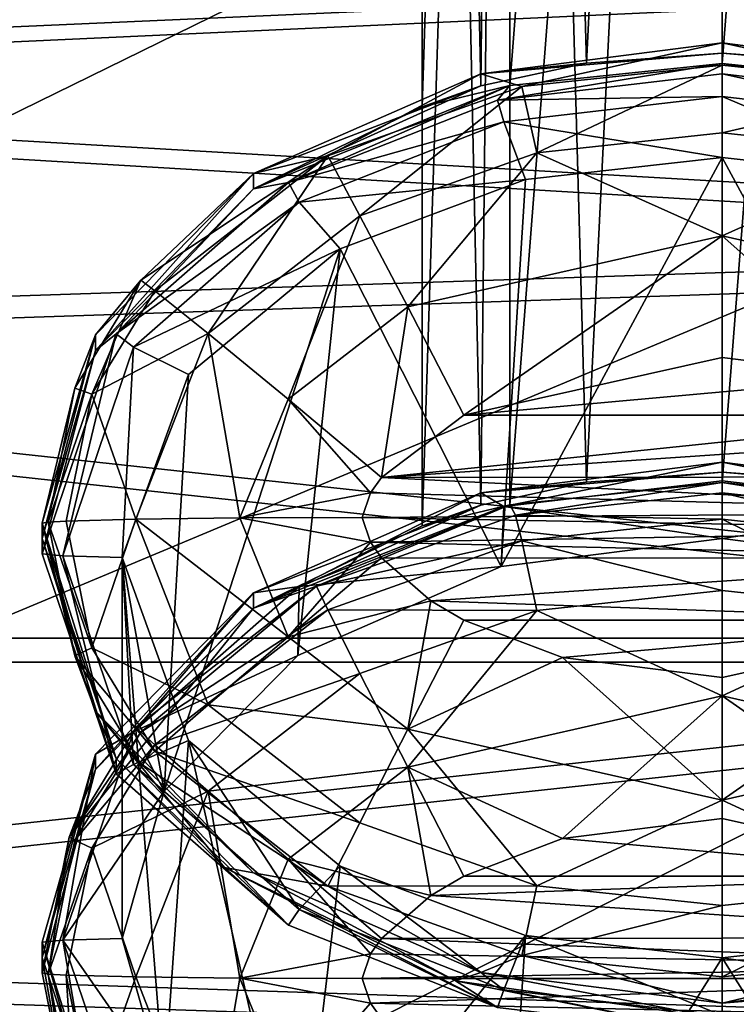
# Model space of a CAD drawing. Header units: metres. Extents: x -1004 to 0, y -708 to 0.
# Tile 18 of 93: x -768 to -750, y -156 to -131. Entities that reach past the tile are written whole.
import ezdxf

# ---------------------------------------------------------------- set-up
doc = ezdxf.new("R2010")
doc.units = ezdxf.units.M

msp = doc.modelspace()

# ---------------------------------------------------------------- linework, layer by layer
at = {"layer": 'top0123411'}
for points in [[(-750.21582, -63.944191, 1972.559204), (-755.519165, -63.982529, 1970.362915), (-753.606689, -132.185059, 1972.939941)], [(-750.21582, -63.944191, 1972.559204), (-753.606689, -132.185059, 1972.939941), (-750.21582, -131.933838, 1973.745972)], [(-744.912537, -63.982529, 1970.362915), (-750.21582, -63.944191, 1972.559204), (-746.824951, -132.185089, 1972.939941)], [(-746.824951, -132.185089, 1972.939941), (-750.21582, -63.944191, 1972.559204), (-750.21582, -131.933838, 1973.745972)], [(-755.519165, -63.982529, 1970.362915), (-757.71582, -64.075081, 1965.060303), (-756.24707, -132.755005, 1970.717896)], [(-757.71582, -64.075081, 1965.060303), (-757.71582, -133.276733, 1966.268311), (-756.24707, -132.755005, 1970.717896)], [(-757.71582, -133.276733, 1966.268311), (-757.71582, -64.075081, 1965.060303), (-755.519165, -64.167641, 1959.757813)], [(-755.520386, -132.746628, 1960.956177), (-757.71582, -133.276733, 1966.268311), (-755.519165, -64.167641, 1959.757813)], [(-755.519165, -63.982529, 1970.362915), (-756.24707, -132.755005, 1970.717896), (-753.606689, -132.185059, 1972.939941)], [(-755.520386, -132.746628, 1960.956177), (-755.519165, -64.167641, 1959.757813), (-750.21582, -64.205978, 1957.561523)], [(-750.21582, -132.195618, 1958.748291), (-755.520386, -132.746628, 1960.956177), (-750.21582, -64.205978, 1957.561523)], [(-744.911255, -132.746643, 1960.956177), (-750.21582, -132.195618, 1958.748291), (-744.912537, -64.167641, 1959.757813)], [(-750.21582, -132.195618, 1958.748291), (-750.21582, -64.205978, 1957.561523), (-744.912537, -64.167641, 1959.757813)], [(-755.519165, -74.453972, 1370.454224), (-757.71582, -74.546524, 1365.151733), (-756.24707, -143.226456, 1370.809204)], [(-755.519165, -74.453972, 1370.454224), (-756.24707, -143.226456, 1370.809204), (-753.606689, -142.656509, 1373.031372)], [(-750.21582, -74.415634, 1372.650635), (-755.519165, -74.453972, 1370.454224), (-753.606689, -142.656509, 1373.031372)], [(-750.21582, -74.415634, 1372.650635), (-753.606689, -142.656509, 1373.031372), (-750.21582, -142.405273, 1373.837402)], [(-744.912537, -74.453972, 1370.454224), (-750.21582, -74.415634, 1372.650635), (-746.824951, -142.65654, 1373.03125)], [(-746.824951, -142.65654, 1373.03125), (-750.21582, -74.415634, 1372.650635), (-750.21582, -142.405273, 1373.837402)], [(-757.71582, -74.546524, 1365.151733), (-757.71582, -143.748184, 1366.359619), (-756.24707, -143.226456, 1370.809204)], [(-757.71582, -143.748184, 1366.359619), (-757.71582, -74.546524, 1365.151733), (-755.519165, -74.639084, 1359.849243)], [(-755.520386, -143.218079, 1361.047607), (-757.71582, -143.748184, 1366.359619), (-755.519165, -74.639084, 1359.849243)], [(-755.520386, -143.218079, 1361.047607), (-755.519165, -74.639084, 1359.849243), (-750.21582, -74.677422, 1357.652832)], [(-750.21582, -142.667068, 1358.8396), (-755.520386, -143.218079, 1361.047607), (-750.21582, -74.677422, 1357.652832)], [(-744.911255, -143.218079, 1361.047607), (-750.21582, -142.667068, 1358.8396), (-744.912537, -74.639084, 1359.849243)], [(-750.21582, -142.667068, 1358.8396), (-750.21582, -74.677422, 1357.652832), (-744.912537, -74.639084, 1359.849243)], [(-756.24762, -132.44899, 1988.257202), (-750.21582, -131.680771, 1988.243774), (-750.21582, -131.933838, 1973.745972)], [(-750.21582, -131.680771, 1988.243774), (-756.24762, -132.44899, 1988.257202), (-755.224976, -132.771652, 1991.317749)], [(-750.21582, -131.680771, 1988.243774), (-755.224976, -132.771652, 1991.317749), (-750.21582, -132.233444, 1991.30835)], [(-750.21582, -131.933838, 1973.745972), (-750.21582, -131.680771, 1988.243774), (-744.184021, -132.44899, 1988.257202)], [(-744.184021, -132.44899, 1988.257202), (-750.21582, -131.680771, 1988.243774), (-745.206726, -132.771652, 1991.317749)], [(-745.206726, -132.771652, 1991.317749), (-750.21582, -131.680771, 1988.243774), (-750.21582, -132.233444, 1991.30835)], [(-753.606689, -132.185059, 1972.939941), (-756.24762, -132.44899, 1988.257202), (-750.21582, -131.933838, 1973.745972)], [(-744.184021, -132.44899, 1988.257202), (-746.824951, -132.185089, 1972.939941), (-750.21582, -131.933838, 1973.745972)], [(-753.606689, -132.185059, 1972.939941), (-756.24707, -132.755005, 1970.717896), (-756.24762, -132.44899, 1988.257202)], [(-750.21582, -132.195618, 1958.748291), (-750.216431, -132.448685, 1944.250488), (-755.832397, -133.111603, 1944.262085)], [(-750.21582, -132.195618, 1958.748291), (-755.832397, -133.111603, 1944.262085), (-755.520386, -132.746628, 1960.956177)], [(-750.21582, -132.233444, 1991.30835), (-755.224976, -132.771652, 1991.317749), (-754.851013, -134.422318, 1993.949341)], [(-754.851013, -134.422318, 1993.949341), (-750.21582, -133.924835, 1993.940674), (-750.21582, -132.233444, 1991.30835)], [(-744.600464, -133.111313, 1944.262085), (-750.216431, -132.448685, 1944.250488), (-750.21582, -132.195618, 1958.748291)], [(-744.911255, -132.746643, 1960.956177), (-744.600464, -133.111313, 1944.262085), (-750.21582, -132.195618, 1958.748291)], [(-750.21582, -133.924835, 1993.940674), (-745.206726, -132.771652, 1991.317749), (-750.21582, -132.233444, 1991.30835)], [(-756.24707, -132.755005, 1970.717896), (-761.931824, -134.945114, 1988.300781), (-756.24762, -132.44899, 1988.257202)], [(-756.24762, -132.44899, 1988.257202), (-761.931824, -134.945114, 1988.300781), (-760.074646, -134.499985, 1991.3479)], [(-756.24762, -132.44899, 1988.257202), (-760.074646, -134.499985, 1991.3479), (-755.224976, -132.771652, 1991.317749)], [(-750.216431, -132.448685, 1944.250488), (-750.216431, -133.014694, 1941.431396), (-755.832397, -133.111603, 1944.262085)], [(-744.600464, -133.111313, 1944.262085), (-744.758606, -133.653824, 1941.442505), (-750.216431, -132.448685, 1944.250488)], [(-744.758606, -133.653824, 1941.442505), (-750.216431, -133.014694, 1941.431396), (-750.216431, -132.448685, 1944.250488)], [(-761.931396, -135.328751, 1966.304077), (-761.931824, -134.945114, 1988.300781), (-756.24707, -132.755005, 1970.717896)], [(-755.520386, -132.746628, 1960.956177), (-761.051514, -135.166077, 1944.297852), (-761.931396, -135.328751, 1966.304077)], [(-761.931396, -135.328751, 1966.304077), (-757.71582, -133.276733, 1966.268311), (-755.520386, -132.746628, 1960.956177)], [(-757.71582, -133.276733, 1966.268311), (-761.931396, -135.328751, 1966.304077), (-756.24707, -132.755005, 1970.717896)], [(-755.832397, -133.111603, 1944.262085), (-761.051514, -135.166077, 1944.297852), (-755.520386, -132.746628, 1960.956177)], [(-755.224976, -132.771652, 1991.317749), (-760.074646, -134.499985, 1991.3479), (-759.274231, -135.996094, 1993.976807)], [(-755.224976, -132.771652, 1991.317749), (-759.274231, -135.996094, 1993.976807), (-754.851013, -134.422318, 1993.949341)], [(-745.206726, -132.771652, 1991.317749), (-750.21582, -133.924835, 1993.940674), (-745.580688, -134.422318, 1993.949341)], [(-750.216431, -133.014694, 1941.431396), (-755.674255, -133.654114, 1941.442505), (-755.832397, -133.111603, 1944.262085)], [(-750.216431, -133.014694, 1941.431396), (-750.216431, -134.54068, 1938.994629), (-755.674255, -133.654114, 1941.442505)], [(-744.758606, -133.653824, 1941.442505), (-745.299805, -135.092896, 1939.004272), (-750.216431, -133.014694, 1941.431396)], [(-745.299805, -135.092896, 1939.004272), (-750.216431, -134.54068, 1938.994629), (-750.216431, -133.014694, 1941.431396)], [(-755.832397, -133.111603, 1944.262085), (-755.674255, -133.654114, 1941.442505), (-761.051514, -135.166077, 1944.297852)], [(-755.674255, -133.654114, 1941.442505), (-760.786865, -135.659119, 1941.477539), (-761.051514, -135.166077, 1944.297852)], [(-755.674255, -133.654114, 1941.442505), (-755.132996, -135.093079, 1939.004272), (-760.786865, -135.659119, 1941.477539)], [(-750.216431, -134.54068, 1938.994629), (-755.132996, -135.093079, 1939.004272), (-755.674255, -133.654114, 1941.442505)], [(-750.21582, -136.496506, 1995.7229), (-750.21582, -133.924835, 1993.940674), (-754.851013, -134.422318, 1993.949341)], [(-750.21582, -133.924835, 1993.940674), (-750.21582, -136.496506, 1995.7229), (-745.580688, -134.422318, 1993.949341)], [(-761.931824, -134.945114, 1988.300781), (-764.744263, -137.610291, 1989.904541), (-760.074646, -134.499985, 1991.3479)], [(-760.074646, -134.499985, 1991.3479), (-764.744263, -137.610291, 1989.904541), (-764.39624, -137.874283, 1991.40686)], [(-760.074646, -134.499985, 1991.3479), (-764.39624, -137.874283, 1991.40686), (-763.062012, -138.941193, 1994.028198)], [(-760.074646, -134.499985, 1991.3479), (-763.062012, -138.941193, 1994.028198), (-759.274231, -135.996094, 1993.976807)], [(-754.851013, -134.422318, 1993.949341), (-759.274231, -135.996094, 1993.976807), (-758.075073, -138.275192, 1995.753906)], [(-758.075073, -138.275192, 1995.753906), (-750.21582, -136.496506, 1995.7229), (-754.851013, -134.422318, 1993.949341)], [(-750.216614, -144.059509, 1393.660767), (-755.737183, -144.76149, 1393.672974), (-750.216431, -134.54068, 1938.994629)], [(-755.737183, -144.76149, 1393.672974), (-755.132996, -135.093079, 1939.004272), (-750.216431, -134.54068, 1938.994629)], [(-750.216614, -144.059509, 1393.660767), (-750.216431, -134.54068, 1938.994629), (-744.696289, -144.761124, 1393.672974)], [(-750.216431, -134.54068, 1938.994629), (-745.299805, -135.092896, 1939.004272), (-744.696289, -144.761124, 1393.672974)], [(-745.580688, -134.422318, 1993.949341), (-750.21582, -136.496506, 1995.7229), (-742.356628, -138.275192, 1995.753906)], [(-761.931396, -135.328751, 1966.304077), (-765.882324, -139.361664, 1966.374512), (-761.931824, -134.945114, 1988.300781)], [(-765.882324, -139.361664, 1966.374512), (-765.882324, -138.977524, 1988.371094), (-761.931824, -134.945114, 1988.300781)], [(-761.931824, -134.945114, 1988.300781), (-765.882324, -138.977524, 1988.371094), (-764.744263, -137.610291, 1989.904541)], [(-761.051514, -135.166077, 1944.297852), (-760.786865, -135.659119, 1941.477539), (-765.358948, -138.947891, 1944.363892)], [(-761.051514, -135.166077, 1944.297852), (-765.358948, -138.947891, 1944.363892), (-761.931396, -135.328751, 1966.304077)], [(-755.132996, -135.093079, 1939.004272), (-759.761536, -136.826523, 1939.034546), (-760.786865, -135.659119, 1941.477539)], [(-755.132996, -135.093079, 1939.004272), (-755.737183, -144.76149, 1393.672974), (-759.761536, -136.826523, 1939.034546)], [(-761.931396, -135.328751, 1966.304077), (-765.358948, -138.947891, 1944.363892), (-765.882324, -139.361664, 1966.374512)], [(-760.786865, -135.659119, 1941.477539), (-764.930115, -139.285675, 1941.540894), (-765.358948, -138.947891, 1944.363892)], [(-760.786865, -135.659119, 1941.477539), (-759.761536, -136.826523, 1939.034546), (-764.930115, -139.285675, 1941.540894)], [(-759.274231, -135.996094, 1993.976807), (-763.062012, -138.941193, 1994.028198), (-761.06311, -140.577316, 1995.794189)], [(-759.274231, -135.996094, 1993.976807), (-761.06311, -140.577316, 1995.794189), (-758.075073, -138.275192, 1995.753906)], [(-756.674561, -140.978745, 1996.407349), (-750.21582, -136.496506, 1995.7229), (-758.075073, -138.275192, 1995.753906)], [(-756.674561, -140.978745, 1996.407349), (-750.21582, -139.539932, 1996.382202), (-750.21582, -136.496506, 1995.7229)], [(-750.21582, -139.539932, 1996.382202), (-746.225586, -140.04335, 1996.390991), (-750.21582, -136.496506, 1995.7229)], [(-750.21582, -136.496506, 1995.7229), (-746.225586, -140.04335, 1996.390991), (-742.356628, -138.275192, 1995.753906)], [(-759.761536, -136.826523, 1939.034546), (-763.554382, -139.965408, 1939.089355), (-764.930115, -139.285675, 1941.540894)], [(-759.761536, -136.826523, 1939.034546), (-760.82428, -146.989288, 1393.711914), (-764.162231, -150.376907, 1393.770996)], [(-764.162231, -150.376907, 1393.770996), (-763.554382, -139.965408, 1939.089355), (-759.761536, -136.826523, 1939.034546)], [(-755.737183, -144.76149, 1393.672974), (-760.82428, -146.989288, 1393.711914), (-759.761536, -136.826523, 1939.034546)], [(-765.882324, -138.977524, 1988.371094), (-766.391785, -140.309494, 1989.95166), (-764.744263, -137.610291, 1989.904541)], [(-764.744263, -137.610291, 1989.904541), (-766.391785, -140.309494, 1989.95166), (-765.972656, -140.45546, 1991.451904)], [(-764.744263, -137.610291, 1989.904541), (-765.972656, -140.45546, 1991.451904), (-764.39624, -137.874283, 1991.40686)], [(-764.39624, -137.874283, 1991.40686), (-765.972656, -140.45546, 1991.451904), (-763.062012, -138.941193, 1994.028198)], [(-758.075073, -138.275192, 1995.753906), (-761.06311, -140.577316, 1995.794189), (-758.72937, -142.536896, 1996.434448)], [(-758.72937, -142.536896, 1996.434448), (-756.674561, -140.978745, 1996.407349), (-758.075073, -138.275192, 1995.753906)], [(-766.699097, -144.496216, 1941.631836), (-767.21582, -144.446854, 1944.459961), (-765.358948, -138.947891, 1944.363892)], [(-765.358948, -138.947891, 1944.363892), (-767.21582, -144.446854, 1944.459961), (-765.882324, -139.361664, 1966.374512)], [(-765.882324, -139.361664, 1966.374512), (-767.21582, -144.062897, 1966.456543), (-765.882324, -138.977524, 1988.371094)], [(-767.21582, -144.062897, 1966.456543), (-767.21582, -143.67894, 1988.453247), (-765.882324, -138.977524, 1988.371094)], [(-765.882324, -138.977524, 1988.371094), (-767.21582, -143.67894, 1988.453247), (-766.391785, -140.309494, 1989.95166)], [(-765.358948, -138.947891, 1944.363892), (-764.930115, -139.285675, 1941.540894), (-766.699097, -144.496216, 1941.631836)], [(-765.972656, -140.45546, 1991.451904), (-764.872681, -143.580215, 1994.109253), (-763.062012, -138.941193, 1994.028198)], [(-763.062012, -138.941193, 1994.028198), (-764.872681, -143.580215, 1994.109253), (-762.270569, -143.549911, 1995.845947)], [(-763.062012, -138.941193, 1994.028198), (-762.270569, -143.549911, 1995.845947), (-761.06311, -140.577316, 1995.794189)], [(-765.882324, -139.361664, 1966.374512), (-767.21582, -144.446854, 1944.459961), (-767.21582, -144.062897, 1966.456543)], [(-764.930115, -139.285675, 1941.540894), (-765.21582, -144.5392, 1939.169189), (-766.699097, -144.496216, 1941.631836)], [(-764.930115, -139.285675, 1941.540894), (-763.554382, -139.965408, 1939.089355), (-765.21582, -144.5392, 1939.169189)], [(-756.674561, -140.978745, 1996.407349), (-746.225586, -140.04335, 1996.390991), (-750.21582, -139.539932, 1996.382202)], [(-765.21582, -144.5392, 1939.169189), (-763.554382, -139.965408, 1939.089355), (-764.162231, -150.376907, 1393.770996)], [(-743.757141, -140.978745, 1996.407349), (-746.225586, -140.04335, 1996.390991), (-756.674561, -140.978745, 1996.407349)], [(-767.21582, -143.67894, 1988.453247), (-767.062927, -143.651779, 1990.009644), (-766.391785, -140.309494, 1989.95166)], [(-766.391785, -140.309494, 1989.95166), (-767.062927, -143.651779, 1990.009644), (-765.972656, -140.45546, 1991.451904)], [(-765.972656, -140.45546, 1991.451904), (-767.062927, -143.651779, 1990.009644), (-766.60968, -143.625641, 1991.507446)], [(-766.60968, -143.625641, 1991.507446), (-764.872681, -143.580215, 1994.109253), (-765.972656, -140.45546, 1991.451904)], [(-761.06311, -140.577316, 1995.794189), (-762.270569, -143.549911, 1995.845947), (-759.003723, -142.921997, 1996.441162)], [(-761.06311, -140.577316, 1995.794189), (-759.003723, -142.921997, 1996.441162), (-758.72937, -142.536896, 1996.434448)], [(-742.9375, -141.460876, 1996.415649), (-743.757141, -140.978745, 1996.407349), (-758.72937, -142.536896, 1996.434448)], [(-758.72937, -142.536896, 1996.434448), (-743.757141, -140.978745, 1996.407349), (-756.674561, -140.978745, 1996.407349)], [(-741.714233, -142.522507, 1996.434204), (-742.9375, -141.460876, 1996.415649), (-758.72937, -142.536896, 1996.434448)], [(-756.24762, -142.920441, 1388.348511), (-750.21582, -142.152222, 1388.335205), (-750.21582, -142.405273, 1373.837402)], [(-750.21582, -142.152222, 1388.335205), (-756.24762, -142.920441, 1388.348511), (-755.674255, -143.258911, 1391.183472)], [(-750.216431, -142.619492, 1391.172241), (-750.21582, -142.152222, 1388.335205), (-755.674255, -143.258911, 1391.183472)], [(-750.21582, -142.152222, 1388.335205), (-750.216431, -142.619492, 1391.172241), (-744.758606, -143.258636, 1391.183472)], [(-750.21582, -142.405273, 1373.837402), (-750.21582, -142.152222, 1388.335205), (-744.184021, -142.920441, 1388.348511)], [(-744.184021, -142.920441, 1388.348511), (-750.21582, -142.152222, 1388.335205), (-744.758606, -143.258636, 1391.183472)], [(-753.606689, -142.656509, 1373.031372), (-756.24762, -142.920441, 1388.348511), (-750.21582, -142.405273, 1373.837402)], [(-744.184021, -142.920441, 1388.348511), (-746.824951, -142.65654, 1373.03125), (-750.21582, -142.405273, 1373.837402)], [(-758.72937, -142.536896, 1996.434448), (-759.003723, -142.921997, 1996.441162), (-741.228088, -143.409302, 1996.449707)], [(-741.714233, -142.522507, 1996.434204), (-758.72937, -142.536896, 1996.434448), (-741.228088, -143.409302, 1996.449707)], [(-753.606689, -142.656509, 1373.031372), (-756.24707, -143.226456, 1370.809204), (-756.24762, -142.920441, 1388.348511)], [(-750.216431, -142.619492, 1391.172241), (-755.674255, -143.258911, 1391.183472), (-750.216614, -144.059509, 1393.660767)], [(-750.21582, -142.667068, 1358.8396), (-755.385437, -143.479126, 1344.351563), (-755.520386, -143.218079, 1361.047607)], [(-750.21582, -142.92012, 1344.341919), (-755.385437, -143.479126, 1344.351563), (-750.21582, -142.667068, 1358.8396)], [(-744.758606, -143.258636, 1391.183472), (-750.216431, -142.619492, 1391.172241), (-750.216614, -144.059509, 1393.660767)], [(-745.046265, -143.479126, 1344.351563), (-750.21582, -142.667068, 1358.8396), (-744.911255, -143.218079, 1361.047607)], [(-745.046265, -143.479126, 1344.351563), (-750.21582, -142.92012, 1344.341919), (-750.21582, -142.667068, 1358.8396)], [(-762.270569, -143.549911, 1995.845947), (-759.21582, -143.539322, 1996.452026), (-759.003723, -142.921997, 1996.441162)], [(-756.24707, -143.226456, 1370.809204), (-761.931824, -145.41655, 1388.39209), (-756.24762, -142.920441, 1388.348511)], [(-756.24762, -142.920441, 1388.348511), (-761.931824, -145.41655, 1388.39209), (-760.786865, -145.263931, 1391.218384)], [(-755.674255, -143.258911, 1391.183472), (-756.24762, -142.920441, 1388.348511), (-760.786865, -145.263931, 1391.218384)], [(-741.228088, -143.409302, 1996.449707), (-759.003723, -142.921997, 1996.441162), (-759.21582, -143.539322, 1996.452026)], [(-750.21582, -142.92012, 1344.341919), (-750.21582, -143.579407, 1341.298462), (-755.385437, -143.479126, 1344.351563)], [(-745.046265, -143.479126, 1344.351563), (-745.206726, -144.117615, 1341.307861), (-750.21582, -142.92012, 1344.341919)], [(-745.206726, -144.117615, 1341.307861), (-750.21582, -143.579407, 1341.298462), (-750.21582, -142.92012, 1344.341919)], [(-761.931396, -145.800201, 1366.395508), (-761.931824, -145.41655, 1388.39209), (-756.24707, -143.226456, 1370.809204)], [(-755.520386, -143.218079, 1361.047607), (-760.355835, -145.256073, 1344.38269), (-761.931396, -145.800201, 1366.395508)], [(-761.931396, -145.800201, 1366.395508), (-757.71582, -143.748184, 1366.359619), (-755.520386, -143.218079, 1361.047607)], [(-757.71582, -143.748184, 1366.359619), (-761.931396, -145.800201, 1366.395508), (-756.24707, -143.226456, 1370.809204)], [(-755.674255, -143.258911, 1391.183472), (-760.786865, -145.263931, 1391.218384), (-755.737183, -144.76149, 1393.672974)], [(-755.385437, -143.479126, 1344.351563), (-760.355835, -145.256073, 1344.38269), (-755.520386, -143.218079, 1361.047607)], [(-741.228088, -143.409302, 1996.449707), (-759.21582, -143.539322, 1996.452026), (-741.282776, -143.860794, 1996.457642)], [(-750.216614, -144.059509, 1393.660767), (-755.674255, -143.258911, 1391.183472), (-755.737183, -144.76149, 1393.672974)], [(-744.758606, -143.258636, 1391.183472), (-750.216614, -144.059509, 1393.660767), (-744.696289, -144.761124, 1393.672974)], [(-767.062927, -143.651779, 1990.009644), (-767.21582, -143.67894, 1988.453247), (-766.391785, -146.994049, 1990.068359)], [(-765.972656, -146.795807, 1991.5625), (-766.60968, -143.625641, 1991.507446), (-767.062927, -143.651779, 1990.009644)], [(-765.972656, -146.795807, 1991.5625), (-767.062927, -143.651779, 1990.009644), (-766.391785, -146.994049, 1990.068359)], [(-764.872681, -143.580215, 1994.109253), (-766.60968, -143.625641, 1991.507446), (-765.972656, -146.795807, 1991.5625)], [(-763.062012, -148.219238, 1994.190186), (-764.872681, -143.580215, 1994.109253), (-765.972656, -146.795807, 1991.5625)], [(-762.270569, -143.549911, 1995.845947), (-764.872681, -143.580215, 1994.109253), (-761.06311, -146.522491, 1995.897949)], [(-764.872681, -143.580215, 1994.109253), (-763.062012, -148.219238, 1994.190186), (-761.06311, -146.522491, 1995.897949)], [(-759.21582, -143.539322, 1996.452026), (-762.270569, -143.549911, 1995.845947), (-759.003723, -144.156662, 1996.462769)], [(-762.270569, -143.549911, 1995.845947), (-761.06311, -146.522491, 1995.897949), (-759.003723, -144.156662, 1996.462769)], [(-755.385437, -143.479126, 1344.351563), (-755.224976, -144.117615, 1341.307861), (-760.355835, -145.256073, 1344.38269)], [(-741.282776, -143.860794, 1996.457642), (-759.21582, -143.539322, 1996.452026), (-759.003723, -144.156662, 1996.462769)], [(-750.21582, -143.579407, 1341.298462), (-755.224976, -144.117615, 1341.307861), (-755.385437, -143.479126, 1344.351563)], [(-750.21582, -143.579407, 1341.298462), (-750.21582, -145.361633, 1338.726807), (-755.224976, -144.117615, 1341.307861)], [(-750.21582, -145.361633, 1338.726807), (-750.21582, -143.579407, 1341.298462), (-745.580688, -145.859116, 1338.735474)], [(-750.21582, -143.579407, 1341.298462), (-745.206726, -144.117615, 1341.307861), (-745.580688, -145.859116, 1338.735474)], [(-765.882324, -148.380371, 1988.535278), (-767.21582, -143.67894, 1988.453247), (-765.362183, -149.557449, 1966.55249)], [(-767.21582, -143.67894, 1988.453247), (-767.21582, -144.062897, 1966.456543), (-765.362183, -149.557449, 1966.55249)], [(-766.391785, -146.994049, 1990.068359), (-767.21582, -143.67894, 1988.453247), (-765.882324, -148.380371, 1988.535278)], [(-741.282776, -143.860794, 1996.457642), (-759.003723, -144.156662, 1996.462769), (-741.714233, -144.556137, 1996.469727)], [(-765.362183, -149.557449, 1966.55249), (-767.21582, -144.062897, 1966.456543), (-765.358948, -149.945816, 1944.555908)], [(-767.21582, -144.062897, 1966.456543), (-767.21582, -144.446854, 1944.459961), (-765.358948, -149.945816, 1944.555908)], [(-761.06311, -146.522491, 1995.897949), (-758.72937, -144.541763, 1996.469482), (-759.003723, -144.156662, 1996.462769)], [(-755.224976, -144.117615, 1341.307861), (-760.074646, -145.845947, 1341.338013), (-760.355835, -145.256073, 1344.38269)], [(-760.074646, -145.845947, 1341.338013), (-755.224976, -144.117615, 1341.307861), (-754.851013, -145.859116, 1338.735474)], [(-759.003723, -144.156662, 1996.462769), (-758.72937, -144.541763, 1996.469482), (-741.714233, -144.556137, 1996.469727)], [(-755.224976, -144.117615, 1341.307861), (-750.21582, -145.361633, 1338.726807), (-754.851013, -145.859116, 1338.735474)], [(-765.358948, -149.945816, 1944.555908), (-767.21582, -144.446854, 1944.459961), (-766.699097, -144.496216, 1941.631836)], [(-764.930115, -149.706757, 1941.722778), (-765.358948, -149.945816, 1944.555908), (-766.699097, -144.496216, 1941.631836)], [(-766.699097, -144.496216, 1941.631836), (-765.21582, -144.5392, 1939.169189), (-764.930115, -149.706757, 1941.722778)], [(-765.21582, -144.5392, 1939.169189), (-763.554382, -149.112991, 1939.249023), (-764.930115, -149.706757, 1941.722778)], [(-763.554382, -149.112991, 1939.249023), (-765.21582, -144.5392, 1939.169189), (-764.16217, -157.739227, 1393.899536)], [(-764.16217, -157.739227, 1393.899536), (-765.21582, -144.5392, 1939.169189), (-765.21582, -154.058044, 1393.835327)], [(-765.21582, -154.058044, 1393.835327), (-765.21582, -144.5392, 1939.169189), (-764.162231, -150.376907, 1393.770996)], [(-757.494202, -145.617767, 1996.488281), (-758.72937, -144.541763, 1996.469482), (-761.06311, -146.522491, 1995.897949)], [(-741.714233, -144.556137, 1996.469727), (-758.72937, -144.541763, 1996.469482), (-757.494202, -145.617767, 1996.488281)], [(-741.714233, -144.556137, 1996.469727), (-757.494202, -145.617767, 1996.488281), (-743.757141, -146.099915, 1996.496704)], [(-755.737183, -144.76149, 1393.672974), (-760.786865, -145.263931, 1391.218384), (-760.82428, -146.989288, 1393.711914)], [(-760.786865, -145.263931, 1391.218384), (-764.930115, -148.890472, 1391.281738), (-760.82428, -146.989288, 1393.711914)], [(-760.786865, -145.263931, 1391.218384), (-761.931824, -145.41655, 1388.39209), (-764.930115, -148.890472, 1391.281738)], [(-764.744263, -148.903992, 1342.889038), (-764.862915, -148.78035, 1344.444092), (-760.355835, -145.256073, 1344.38269)], [(-760.355835, -145.256073, 1344.38269), (-764.862915, -148.78035, 1344.444092), (-761.931396, -145.800201, 1366.395508)], [(-760.355835, -145.256073, 1344.38269), (-760.074646, -145.845947, 1341.338013), (-764.744263, -148.903992, 1342.889038)], [(-754.851013, -145.859116, 1338.735474), (-750.21582, -145.361633, 1338.726807), (-750.21582, -147.993942, 1337.0354)], [(-750.21582, -145.361633, 1338.726807), (-745.580688, -145.859116, 1338.735474), (-750.21582, -147.993942, 1337.0354)], [(-761.931396, -145.800201, 1366.395508), (-765.882324, -149.833099, 1366.46582), (-761.931824, -145.41655, 1388.39209)], [(-765.882324, -149.833099, 1366.46582), (-765.882324, -149.448975, 1388.462524), (-761.931824, -145.41655, 1388.39209)], [(-761.931824, -145.41655, 1388.39209), (-765.882324, -149.448975, 1388.462524), (-764.930115, -148.890472, 1391.281738)], [(-758.075073, -148.824615, 1995.93811), (-757.494202, -145.617767, 1996.488281), (-761.06311, -146.522491, 1995.897949)], [(-758.075073, -148.824615, 1995.93811), (-756.674561, -146.099915, 1996.496704), (-757.494202, -145.617767, 1996.488281)], [(-757.494202, -145.617767, 1996.488281), (-756.674561, -146.099915, 1996.496704), (-743.757141, -146.099915, 1996.496704)], [(-761.931396, -145.800201, 1366.395508), (-764.862915, -148.78035, 1344.444092), (-766.535339, -151.522919, 1344.492065)], [(-761.931396, -145.800201, 1366.395508), (-766.535339, -151.522919, 1344.492065), (-765.882324, -149.833099, 1366.46582)], [(-760.074646, -145.845947, 1341.338013), (-764.39624, -149.220245, 1341.396851), (-764.744263, -148.903992, 1342.889038)], [(-759.274231, -147.432892, 1338.762939), (-764.39624, -149.220245, 1341.396851), (-760.074646, -145.845947, 1341.338013)], [(-754.851013, -145.859116, 1338.735474), (-759.274231, -147.432892, 1338.762939), (-760.074646, -145.845947, 1341.338013)], [(-758.075073, -149.772629, 1337.066406), (-759.274231, -147.432892, 1338.762939), (-754.851013, -145.859116, 1338.735474)], [(-750.21582, -147.993942, 1337.0354), (-758.075073, -149.772629, 1337.066406), (-754.851013, -145.859116, 1338.735474)], [(-750.21582, -147.993942, 1337.0354), (-745.580688, -145.859116, 1338.735474), (-742.356628, -149.772629, 1337.066406)], [(-754.206116, -147.035309, 1996.513062), (-756.674561, -146.099915, 1996.496704), (-758.075073, -148.824615, 1995.93811)], [(-743.757141, -146.099915, 1996.496704), (-756.674561, -146.099915, 1996.496704), (-754.206116, -147.035309, 1996.513062)], [(-754.206116, -147.035309, 1996.513062), (-750.21582, -147.538712, 1996.521851), (-743.757141, -146.099915, 1996.496704)], [(-742.356628, -148.824615, 1995.93811), (-743.757141, -146.099915, 1996.496704), (-750.21582, -150.603302, 1995.969116)], [(-743.757141, -146.099915, 1996.496704), (-750.21582, -147.538712, 1996.521851), (-750.21582, -150.603302, 1995.969116)], [(-761.06311, -146.522491, 1995.897949), (-763.062012, -148.219238, 1994.190186), (-758.075073, -148.824615, 1995.93811)], [(-764.39624, -149.376999, 1991.607666), (-765.972656, -146.795807, 1991.5625), (-766.391785, -146.994049, 1990.068359)], [(-763.062012, -148.219238, 1994.190186), (-765.972656, -146.795807, 1991.5625), (-764.39624, -149.376999, 1991.607666)], [(-766.391785, -146.994049, 1990.068359), (-765.882324, -148.380371, 1988.535278), (-764.744263, -149.693253, 1990.115479)], [(-764.744263, -149.693253, 1990.115479), (-764.39624, -149.376999, 1991.607666), (-766.391785, -146.994049, 1990.068359)], [(-760.82428, -146.989288, 1393.711914), (-764.930115, -148.890472, 1391.281738), (-764.162231, -150.376907, 1393.770996)], [(-750.21582, -150.603302, 1995.969116), (-754.206116, -147.035309, 1996.513062), (-758.075073, -148.824615, 1995.93811)], [(-750.21582, -150.603302, 1995.969116), (-750.21582, -147.538712, 1996.521851), (-754.206116, -147.035309, 1996.513062)], [(-764.39624, -149.220245, 1341.396851), (-759.274231, -147.432892, 1338.762939), (-763.062012, -150.377991, 1338.814331)], [(-763.062012, -150.377991, 1338.814331), (-759.274231, -147.432892, 1338.762939), (-758.075073, -149.772629, 1337.066406)], [(-750.21582, -147.993942, 1337.0354), (-754.206116, -151.561935, 1336.491455), (-758.075073, -149.772629, 1337.066406)], [(-750.21582, -147.993942, 1337.0354), (-750.21582, -151.058517, 1336.482666), (-754.206116, -151.561935, 1336.491455)], [(-742.356628, -149.772629, 1337.066406), (-743.757141, -152.49733, 1336.507813), (-750.21582, -147.993942, 1337.0354)], [(-743.757141, -152.49733, 1336.507813), (-750.21582, -151.058517, 1336.482666), (-750.21582, -147.993942, 1337.0354)], [(-759.274231, -151.164352, 1994.241577), (-763.062012, -148.219238, 1994.190186), (-764.39624, -149.376999, 1991.607666)], [(-763.062012, -148.219238, 1994.190186), (-759.274231, -151.164352, 1994.241577), (-758.075073, -148.824615, 1995.93811)], [(-761.931824, -152.412781, 1988.605713), (-765.882324, -148.380371, 1988.535278), (-762.656738, -152.283127, 1966.600098)], [(-765.882324, -148.380371, 1988.535278), (-765.362183, -149.557449, 1966.55249), (-762.656738, -152.283127, 1966.600098)], [(-765.882324, -148.380371, 1988.535278), (-761.931824, -152.412781, 1988.605713), (-764.744263, -149.693253, 1990.115479)], [(-766.535339, -151.522919, 1344.492065), (-764.862915, -148.78035, 1344.444092), (-764.744263, -148.903992, 1342.889038)], [(-758.075073, -148.824615, 1995.93811), (-759.274231, -151.164352, 1994.241577), (-754.851013, -152.738113, 1994.269043)], [(-754.851013, -152.738113, 1994.269043), (-750.21582, -150.603302, 1995.969116), (-758.075073, -148.824615, 1995.93811)], [(-742.356628, -148.824615, 1995.93811), (-750.21582, -150.603302, 1995.969116), (-745.580688, -152.738113, 1994.269043)], [(-764.930115, -148.890472, 1391.281738), (-766.699097, -154.101028, 1391.372681), (-764.162231, -150.376907, 1393.770996)], [(-764.930115, -148.890472, 1391.281738), (-765.882324, -149.448975, 1388.462524), (-766.699097, -154.101028, 1391.372681)], [(-766.391785, -151.603195, 1342.936157), (-766.535339, -151.522919, 1344.492065), (-764.744263, -148.903992, 1342.889038)], [(-764.744263, -148.903992, 1342.889038), (-764.39624, -149.220245, 1341.396851), (-766.391785, -151.603195, 1342.936157)], [(-764.39624, -149.220245, 1341.396851), (-765.972656, -151.801422, 1341.442017), (-766.391785, -151.603195, 1342.936157)], [(-765.972656, -151.801422, 1341.442017), (-764.39624, -149.220245, 1341.396851), (-763.062012, -150.377991, 1338.814331)], [(-764.930115, -149.706757, 1941.722778), (-763.554382, -149.112991, 1939.249023), (-760.786865, -153.333313, 1941.786011)], [(-760.824341, -161.12677, 1393.958618), (-763.554382, -149.112991, 1939.249023), (-764.16217, -157.739227, 1393.899536)], [(-763.554382, -149.112991, 1939.249023), (-759.761414, -152.251846, 1939.303833), (-760.786865, -153.333313, 1941.786011)], [(-759.761414, -152.251846, 1939.303833), (-763.554382, -149.112991, 1939.249023), (-760.824341, -161.12677, 1393.958618)], [(-765.882324, -149.833099, 1366.46582), (-767.21582, -154.534348, 1366.547974), (-765.882324, -149.448975, 1388.462524)], [(-767.21582, -154.534348, 1366.547974), (-767.21582, -154.150391, 1388.544556), (-765.882324, -149.448975, 1388.462524)], [(-765.882324, -149.448975, 1388.462524), (-767.21582, -154.150391, 1388.544556), (-766.699097, -154.101028, 1391.372681)], [(-762.656738, -152.283127, 1966.600098), (-765.362183, -149.557449, 1966.55249), (-761.051514, -153.727615, 1944.621948)], [(-765.362183, -149.557449, 1966.55249), (-765.358948, -149.945816, 1944.555908), (-761.051514, -153.727615, 1944.621948)], [(-764.744263, -149.693253, 1990.115479), (-760.074646, -152.751297, 1991.666504), (-764.39624, -149.376999, 1991.607666)], [(-760.074646, -152.751297, 1991.666504), (-759.274231, -151.164352, 1994.241577), (-764.39624, -149.376999, 1991.607666)], [(-761.051514, -153.727615, 1944.621948), (-765.358948, -149.945816, 1944.555908), (-764.930115, -149.706757, 1941.722778)], [(-760.786865, -153.333313, 1941.786011), (-761.051514, -153.727615, 1944.621948), (-764.930115, -149.706757, 1941.722778)], [(-764.744263, -149.693253, 1990.115479), (-761.931824, -152.412781, 1988.605713), (-760.074646, -152.751297, 1991.666504)], [(-758.075073, -149.772629, 1337.066406), (-761.06311, -152.074753, 1337.106567), (-763.062012, -150.377991, 1338.814331)], [(-758.075073, -149.772629, 1337.066406), (-757.494202, -152.979477, 1336.516235), (-761.06311, -152.074753, 1337.106567)], [(-754.206116, -151.561935, 1336.491455), (-756.674561, -152.49733, 1336.507813), (-758.075073, -149.772629, 1337.066406)], [(-758.075073, -149.772629, 1337.066406), (-756.674561, -152.49733, 1336.507813), (-757.494202, -152.979477, 1336.516235)], [(-766.535339, -151.522919, 1344.492065), (-767.21582, -154.918289, 1344.55127), (-765.882324, -149.833099, 1366.46582)], [(-765.882324, -149.833099, 1366.46582), (-767.21582, -154.918289, 1344.55127), (-767.21582, -154.534348, 1366.547974)], [(-764.162231, -150.376907, 1393.770996), (-766.699097, -154.101028, 1391.372681), (-765.21582, -154.058044, 1393.835327)], [(-763.062012, -150.377991, 1338.814331), (-764.872681, -155.017014, 1338.895264), (-765.972656, -151.801422, 1341.442017)], [(-762.270569, -155.047333, 1337.158569), (-764.872681, -155.017014, 1338.895264), (-763.062012, -150.377991, 1338.814331)], [(-761.06311, -152.074753, 1337.106567), (-762.270569, -155.047333, 1337.158569), (-763.062012, -150.377991, 1338.814331)], [(-750.21582, -153.235596, 1994.27771), (-750.21582, -150.603302, 1995.969116), (-754.851013, -152.738113, 1994.269043)], [(-750.21582, -150.603302, 1995.969116), (-750.21582, -153.235596, 1994.27771), (-745.580688, -152.738113, 1994.269043)], [(-754.206116, -151.561935, 1336.491455), (-750.21582, -151.058517, 1336.482666), (-743.757141, -152.49733, 1336.507813)], [(-759.274231, -151.164352, 1994.241577), (-760.074646, -152.751297, 1991.666504), (-754.851013, -152.738113, 1994.269043)], [(-767.21582, -154.918289, 1344.55127), (-766.535339, -151.522919, 1344.492065), (-767.062927, -154.945465, 1342.994873)], [(-766.535339, -151.522919, 1344.492065), (-766.391785, -151.603195, 1342.936157), (-767.062927, -154.945465, 1342.994873)], [(-766.391785, -151.603195, 1342.936157), (-765.972656, -151.801422, 1341.442017), (-767.062927, -154.945465, 1342.994873)], [(-743.757141, -152.49733, 1336.507813), (-756.674561, -152.49733, 1336.507813), (-754.206116, -151.561935, 1336.491455)], [(-765.972656, -151.801422, 1341.442017), (-766.60968, -154.971603, 1341.49707), (-767.062927, -154.945465, 1342.994873)], [(-764.872681, -155.017014, 1338.895264), (-766.60968, -154.971603, 1341.49707), (-765.972656, -151.801422, 1341.442017)], [(-761.931824, -152.412781, 1988.605713), (-762.656738, -152.283127, 1966.600098), (-756.884155, -155.114548, 1966.649414)], [(-756.884155, -155.114548, 1966.649414), (-762.656738, -152.283127, 1966.600098), (-755.832397, -155.782089, 1944.657715)], [(-762.656738, -152.283127, 1966.600098), (-761.051514, -153.727615, 1944.621948), (-755.832397, -155.782089, 1944.657715)], [(-762.270569, -155.047333, 1337.158569), (-761.06311, -152.074753, 1337.106567), (-759.003723, -154.440582, 1336.541748)], [(-757.494202, -152.979477, 1336.516235), (-758.72937, -154.055481, 1336.535034), (-761.06311, -152.074753, 1337.106567)], [(-761.06311, -152.074753, 1337.106567), (-758.72937, -154.055481, 1336.535034), (-759.003723, -154.440582, 1336.541748)], [(-755.132874, -153.985229, 1939.334106), (-759.761414, -152.251846, 1939.303833), (-760.824341, -161.12677, 1393.958618)], [(-760.786865, -153.333313, 1941.786011), (-759.761414, -152.251846, 1939.303833), (-755.674255, -155.338318, 1941.821045)], [(-759.761414, -152.251846, 1939.303833), (-755.132874, -153.985229, 1939.334106), (-755.674255, -155.338318, 1941.821045)], [(-756.24762, -154.908905, 1988.64917), (-761.931824, -152.412781, 1988.605713), (-756.884155, -155.114548, 1966.649414)], [(-761.931824, -152.412781, 1988.605713), (-756.24762, -154.908905, 1988.64917), (-760.074646, -152.751297, 1991.666504)], [(-741.714233, -154.041107, 1336.53479), (-757.494202, -152.979477, 1336.516235), (-743.757141, -152.49733, 1336.507813)], [(-757.494202, -152.979477, 1336.516235), (-756.674561, -152.49733, 1336.507813), (-743.757141, -152.49733, 1336.507813)], [(-754.851013, -152.738113, 1994.269043), (-760.074646, -152.751297, 1991.666504), (-755.224976, -154.47963, 1991.696655)], [(-760.074646, -152.751297, 1991.666504), (-756.24762, -154.908905, 1988.64917), (-755.224976, -154.47963, 1991.696655)], [(-755.224976, -154.47963, 1991.696655), (-750.21582, -153.235596, 1994.27771), (-754.851013, -152.738113, 1994.269043)], [(-745.580688, -152.738113, 1994.269043), (-750.21582, -153.235596, 1994.27771), (-750.21582, -155.017838, 1991.706055)], [(-750.21582, -155.017838, 1991.706055), (-745.206726, -154.47963, 1991.696655), (-745.580688, -152.738113, 1994.269043)], [(-758.72937, -154.055481, 1336.535034), (-757.494202, -152.979477, 1336.516235), (-741.714233, -154.041107, 1336.53479)], [(-750.21582, -155.017838, 1991.706055), (-750.21582, -153.235596, 1994.27771), (-755.224976, -154.47963, 1991.696655)], [(-755.832397, -155.782089, 1944.657715), (-761.051514, -153.727615, 1944.621948), (-760.786865, -153.333313, 1941.786011)], [(-755.674255, -155.338318, 1941.821045), (-755.832397, -155.782089, 1944.657715), (-760.786865, -153.333313, 1941.786011)], [(-755.132874, -153.985229, 1939.334106), (-760.824341, -161.12677, 1393.958618), (-755.737122, -163.354553, 1393.997559)], [(-750.21637, -154.537766, 1939.34375), (-755.132874, -153.985229, 1939.334106), (-755.737122, -163.354553, 1393.997559)], [(-755.674255, -155.338318, 1941.821045), (-755.132874, -153.985229, 1939.334106), (-750.216431, -155.977737, 1941.832275)], [(-755.132874, -153.985229, 1939.334106), (-750.21637, -154.537766, 1939.34375), (-750.216431, -155.977737, 1941.832275)], [(-750.21637, -154.537766, 1939.34375), (-745.299805, -153.985458, 1939.334106), (-744.758606, -155.338608, 1941.821045)], [(-745.299805, -153.985458, 1939.334106), (-750.21637, -154.537766, 1939.34375), (-744.696167, -163.354965, 1393.997559)], [(-767.21582, -154.150391, 1388.544556), (-765.882324, -158.851807, 1388.626709), (-766.699097, -154.101028, 1391.372681)], [(-765.882324, -158.851807, 1388.626709), (-767.21582, -154.150391, 1388.544556), (-765.362183, -160.028885, 1366.643799)], [(-767.21582, -154.150391, 1388.544556), (-767.21582, -154.534348, 1366.547974), (-765.362183, -160.028885, 1366.643799)], [(-764.16217, -157.739227, 1393.899536), (-765.21582, -154.058044, 1393.835327), (-766.699097, -154.101028, 1391.372681)], [(-764.930115, -159.311569, 1391.463623), (-764.16217, -157.739227, 1393.899536), (-766.699097, -154.101028, 1391.372681)], [(-765.882324, -158.851807, 1388.626709), (-764.930115, -159.311569, 1391.463623), (-766.699097, -154.101028, 1391.372681)], [(-741.282776, -154.73645, 1336.546875), (-759.003723, -154.440582, 1336.541748), (-758.72937, -154.055481, 1336.535034)], [(-741.282776, -154.73645, 1336.546875), (-758.72937, -154.055481, 1336.535034), (-741.714233, -154.041107, 1336.53479)], [(-759.21582, -155.057907, 1336.55249), (-762.270569, -155.047333, 1337.158569), (-759.003723, -154.440582, 1336.541748)], [(-759.21582, -155.057907, 1336.55249), (-759.003723, -154.440582, 1336.541748), (-741.282776, -154.73645, 1336.546875)], [(-755.224976, -154.47963, 1991.696655), (-756.24762, -154.908905, 1988.64917), (-750.21582, -155.677124, 1988.662598)], [(-750.21582, -155.677124, 1988.662598), (-750.21582, -155.017838, 1991.706055), (-755.224976, -154.47963, 1991.696655)], [(-744.184021, -154.908905, 1988.64917), (-745.206726, -154.47963, 1991.696655), (-750.21582, -155.677124, 1988.662598)], [(-745.206726, -154.47963, 1991.696655), (-750.21582, -155.017838, 1991.706055), (-750.21582, -155.677124, 1988.662598)], [(-765.362183, -160.028885, 1366.643799), (-767.21582, -154.534348, 1366.547974), (-766.535339, -158.313675, 1344.610596)], [(-767.21582, -154.534348, 1366.547974), (-767.21582, -154.918289, 1344.55127), (-766.535339, -158.313675, 1344.610596)], [(-741.21582, -155.057907, 1336.55249), (-759.21582, -155.057907, 1336.55249), (-741.282776, -154.73645, 1336.546875)], [(-750.21637, -154.537766, 1939.34375), (-755.737122, -163.354553, 1393.997559), (-750.216614, -164.05661, 1394.009766)], [(-744.696167, -163.354965, 1393.997559), (-750.21637, -154.537766, 1939.34375), (-750.216614, -164.05661, 1394.009766)], [(-750.216431, -155.977737, 1941.832275), (-750.21637, -154.537766, 1939.34375), (-744.758606, -155.338608, 1941.821045)], [(-766.535339, -158.313675, 1344.610596), (-767.21582, -154.918289, 1344.55127), (-767.062927, -154.945465, 1342.994873)], [(-766.391785, -158.28775, 1343.052856), (-766.535339, -158.313675, 1344.610596), (-767.062927, -154.945465, 1342.994873)], [(-767.062927, -154.945465, 1342.994873), (-766.60968, -154.971603, 1341.49707), (-766.391785, -158.28775, 1343.052856)], [(-766.60968, -154.971603, 1341.49707), (-765.972656, -158.141785, 1341.552612), (-766.391785, -158.28775, 1343.052856)], [(-766.60968, -154.971603, 1341.49707), (-764.872681, -155.017014, 1338.895264), (-765.972656, -158.141785, 1341.552612)], [(-756.24762, -154.908905, 1988.64917), (-756.884155, -155.114548, 1966.649414), (-750.21582, -156.061066, 1966.666016)], [(-750.21582, -155.677124, 1988.662598), (-756.24762, -154.908905, 1988.64917), (-750.21582, -156.061066, 1966.666016)], [(-744.184021, -154.908905, 1988.64917), (-750.21582, -155.677124, 1988.662598), (-743.547546, -155.114548, 1966.649414)], [(-764.872681, -155.017014, 1338.895264), (-763.062012, -159.656052, 1338.976196), (-765.972656, -158.141785, 1341.552612)], [(-764.872681, -155.017014, 1338.895264), (-762.270569, -155.047333, 1337.158569), (-763.062012, -159.656052, 1338.976196)], [(-762.270569, -155.047333, 1337.158569), (-761.06311, -158.019913, 1337.210327), (-763.062012, -159.656052, 1338.976196)], [(-759.21582, -155.057907, 1336.55249), (-759.003723, -155.675247, 1336.563232), (-762.270569, -155.047333, 1337.158569)], [(-759.003723, -155.675247, 1336.563232), (-761.06311, -158.019913, 1337.210327), (-762.270569, -155.047333, 1337.158569)], [(-741.21582, -155.057907, 1336.55249), (-759.003723, -155.675247, 1336.563232), (-759.21582, -155.057907, 1336.55249)], [(-741.714233, -156.074722, 1336.570313), (-759.003723, -155.675247, 1336.563232), (-741.21582, -155.057907, 1336.55249)], [(-750.21582, -156.061066, 1966.666016), (-756.884155, -155.114548, 1966.649414), (-750.216431, -156.445023, 1944.669312)], [(-756.884155, -155.114548, 1966.649414), (-755.832397, -155.782089, 1944.657715), (-750.216431, -156.445023, 1944.669312)], [(-750.21582, -155.677124, 1988.662598), (-750.21582, -156.061066, 1966.666016), (-743.547546, -155.114548, 1966.649414)], [(-743.547546, -155.114548, 1966.649414), (-750.21582, -156.061066, 1966.666016), (-744.600464, -155.782379, 1944.657715)], [(-750.216431, -156.445023, 1944.669312), (-755.832397, -155.782089, 1944.657715), (-755.674255, -155.338318, 1941.821045)], [(-750.216431, -155.977737, 1941.832275), (-750.216431, -156.445023, 1944.669312), (-755.674255, -155.338318, 1941.821045)], [(-744.758606, -155.338608, 1941.821045), (-744.600464, -155.782379, 1944.657715), (-750.216431, -155.977737, 1941.832275)], [(-759.003723, -155.675247, 1336.563232), (-758.72937, -156.060349, 1336.569946), (-761.06311, -158.019913, 1337.210327)], [(-741.714233, -156.074722, 1336.570313), (-758.72937, -156.060349, 1336.569946), (-759.003723, -155.675247, 1336.563232)]]:
    msp.add_3dface(points, dxfattribs=at)
at = {"layer": 'top0123418'}
for points in [[(-795.718384, -128.264648, 1813.855347), (-795.718384, -132.501816, 1820.408325), (-725.21582, -129.386108, 1816.218872)], [(-795.718384, -128.495087, 1798.549805), (-725.21582, -129.687378, 1796.221191), (-795.718384, -132.927811, 1792.127441)], [(-795.718384, -132.501816, 1820.408325), (-725.21582, -136.59552, 1823.648804), (-725.21582, -129.386108, 1816.218872)], [(-725.21582, -129.687378, 1796.221191), (-725.21582, -137.117325, 1789.011719), (-795.718384, -132.927811, 1792.127441)], [(-795.718384, -132.501816, 1820.408325), (-795.718384, -138.924194, 1824.841064), (-725.21582, -136.59552, 1823.648804)], [(-795.718384, -132.927811, 1792.127441), (-725.21582, -137.117325, 1789.011719), (-795.718384, -139.480835, 1787.890137)], [(-795.718384, -138.924194, 1824.841064), (-725.21582, -146.554016, 1826.478638), (-725.21582, -136.59552, 1823.648804)], [(-725.21582, -137.117325, 1789.011719), (-725.21582, -147.156555, 1786.483154), (-795.718384, -139.480835, 1787.890137)], [(-795.718384, -138.924194, 1824.841064), (-795.718384, -146.554031, 1826.478638), (-725.21582, -146.554016, 1826.478638)], [(-795.718384, -139.480835, 1787.890137), (-725.21582, -147.156555, 1786.483154), (-795.718384, -147.156555, 1786.483276)], [(-795.718384, -146.554031, 1826.478638), (-795.718384, -154.229721, 1825.071655), (-725.21582, -146.554016, 1826.478638)], [(-725.21582, -146.554016, 1826.478638), (-795.718384, -154.229721, 1825.071655), (-725.21582, -156.593246, 1823.950073)], [(-725.21582, -147.156555, 1786.483154), (-795.718384, -154.786392, 1788.120728), (-795.718384, -147.156555, 1786.483276)], [(-725.21582, -147.156555, 1786.483154), (-725.21582, -157.115051, 1789.312988), (-795.718384, -154.786392, 1788.120728)], [(-795.718384, -154.229721, 1825.071655), (-795.718384, -160.782745, 1820.834473), (-725.21582, -156.593246, 1823.950073)], [(-725.21582, -157.115051, 1789.312988), (-795.718384, -161.208817, 1792.553467), (-795.718384, -154.786392, 1788.120728)]]:
    msp.add_3dface(points, dxfattribs=at)
at = {"layer": 'top0123459'}
for points in [[(-10, -10, 90), (-787.024658, -653.266907, 90), (-994.049377, -10, 90)], [(-217.024689, -653.266907, 90), (-787.024658, -653.266907, 90), (-10, -10, 90)], [(-789.596375, -67.146965, 117.166069), (-936.328247, -157.298203, 115.592468), (-741.71167, -69.780937, 117.120087)], [(-936.328247, -157.298203, 115.592468), (-939.295715, -187.940216, 115.05761), (-741.71167, -69.780937, 117.120087)], [(-741.71167, -69.780937, 117.120087), (-939.295715, -187.940216, 115.05761), (-693.802979, -71.936363, 117.082466)], [(-939.295715, -187.940216, 115.05761), (-645.875183, -73.613029, 117.0532), (-693.802979, -71.936363, 117.082466)], [(-939.295715, -187.940216, 115.05761), (-941.707825, -218.630936, 114.521904), (-645.875183, -73.613029, 117.0532)], [(-941.707825, -218.630936, 114.521904), (-597.932983, -74.810768, 117.032295), (-645.875183, -73.613029, 117.0532)], [(-943.563782, -249.360291, 113.985519), (-944.863037, -280.118225, 113.448639), (-597.932983, -74.810768, 117.032295)], [(-597.932983, -74.810768, 117.032295), (-944.863037, -280.118225, 113.448639), (-514.138, -508.234344, 109.46685)], [(-941.707825, -218.630936, 114.521904), (-943.563782, -249.360291, 113.985519), (-597.932983, -74.810768, 117.032295)]]:
    msp.add_3dface(points, dxfattribs=at)

doc.saveas('drawing.dxf')
